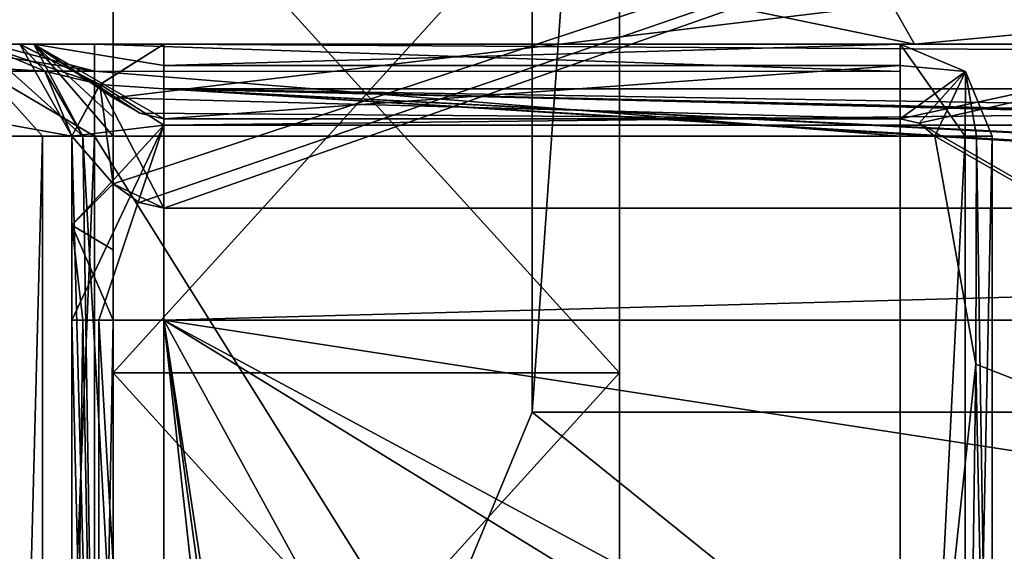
# Model space of a CAD drawing. Header units: millimetres. Extents: x -50 to 50, y -22 to 96.
# Tile 176 of 256: x -20.28 to -14.93, y 26.24 to 29.13. Entities that reach past the tile are written whole.
import ezdxf

# ---------------------------------------------------------------- set-up
doc = ezdxf.new("R2010")
doc.units = ezdxf.units.MM
doc.header["$LTSCALE"] = 65.185185
for name, color, linetype in [('1233', 7, 'CONTINUOUS'), ('1581', 7, 'CONTINUOUS'), ('1633', 7, 'CONTINUOUS'), ('1634', 7, 'CONTINUOUS'), ('1635', 7, 'CONTINUOUS'), ('1671', 7, 'CONTINUOUS'), ('1673', 7, 'CONTINUOUS'), ('1674', 7, 'CONTINUOUS'), ('1675', 7, 'CONTINUOUS'), ('1676', 7, 'CONTINUOUS'), ('1677', 7, 'CONTINUOUS'), ('1904', 7, 'CONTINUOUS'), ('1915', 7, 'CONTINUOUS'), ('1916', 7, 'CONTINUOUS'), ('1947', 7, 'CONTINUOUS'), ('1948', 7, 'CONTINUOUS'), ('1952', 7, 'CONTINUOUS'), ('1953', 7, 'CONTINUOUS'), ('1956', 7, 'CONTINUOUS'), ('1957', 7, 'CONTINUOUS'), ('1959', 7, 'CONTINUOUS'), ('1966', 7, 'CONTINUOUS'), ('1969', 7, 'CONTINUOUS'), ('1970', 7, 'CONTINUOUS'), ('1973', 7, 'CONTINUOUS'), ('1976', 7, 'CONTINUOUS'), ('1988', 7, 'CONTINUOUS'), ('1989', 7, 'CONTINUOUS'), ('1990', 7, 'CONTINUOUS'), ('1991', 7, 'CONTINUOUS'), ('1992', 7, 'CONTINUOUS'), ('1993', 7, 'CONTINUOUS'), ('1994', 7, 'CONTINUOUS'), ('1995', 7, 'CONTINUOUS'), ('1998', 7, 'CONTINUOUS'), ('1999', 7, 'CONTINUOUS'), ('2000', 7, 'CONTINUOUS'), ('2001', 7, 'CONTINUOUS'), ('3368', 7, 'CONTINUOUS'), ('3370', 7, 'CONTINUOUS'), ('3374', 7, 'CONTINUOUS'), ('3375', 7, 'CONTINUOUS'), ('3376', 7, 'CONTINUOUS'), ('92', 7, 'CONTINUOUS')]:
    doc.layers.add(name, color=color, linetype=linetype)

msp = doc.modelspace()

# ---------------------------------------------------------------- linework, layer by layer
at = {"layer": '1233', "color": 7, "linetype": 'CONTINUOUS', "true_color": 0xe0f2ff}
for points in [[(-19.5, 27.5, 50), (-19.5, 21.5, 50), (-16.4697, 0, 50), (-19.5, 27.5, 50)], [(19.5, 27.5, 50), (-19.5, 27.5, 50), (19.5, 21.5, 50), (19.5, 27.5, 50)], [(19.5, 21.5, 50), (-19.5, 27.5, 50), (10.6228, 11.2874, 50), (19.5, 21.5, 50)], [(10.6228, 11.2874, 50), (-19.5, 27.5, 50), (0, 15.5, 50), (10.6228, 11.2874, 50)], [(0, 15.5, 50), (-19.5, 27.5, 50), (-10.6228, 11.2874, 50), (0, 15.5, 50)], [(-10.6228, 11.2874, 50), (-19.5, 27.5, 50), (-15.4715, 0.9394, 50), (-10.6228, 11.2874, 50)], [(-15.4715, 0.9394, 50), (-19.5, 27.5, 50), (-15.7843, 0.2718, 50), (-15.4715, 0.9394, 50)], [(-15.7843, 0.2718, 50), (-19.5, 27.5, 50), (-16.4697, 0, 50), (-15.7843, 0.2718, 50)]]:
    msp.add_3dface(points, dxfattribs=at)
at = {"layer": '1581', "color": 7, "linetype": 'CONTINUOUS', "true_color": 0xe0f2ff}
for points in [[(-20.283, 29, -49.4483), (-20.5, 29, -50.2321), (-29.5, 29, 59), (-20.283, 29, -49.4483)], [(-19.5, 29, -48.5), (-20.283, 29, -49.4483), (-29.5, 29, 59), (-19.5, 29, -48.5)], [(-19.5, 29, -48.5), (-29.5, 29, 59), (-21.8, 29, -17.5), (-19.5, 29, -48.5)], [(-20.2833, 29, 49.4487), (-19.5, 29, 48.5), (-29.5, 29, 59), (-20.2833, 29, 49.4487)], [(-29.5, 29, 59), (-19.5, 29, 48.5), (-15.4214, 29, 38.9084), (-29.5, 29, 59)], [(-21.8, 29, 23.5), (-29.5, 29, 59), (-15.4214, 29, 38.9084), (-21.8, 29, 23.5)], [(-19.8765, 29, -60), (-20.4406, 29, -60.1743), (-22.75, 29, -59), (-19.8765, 29, -60)], [(-19.5, 29, -59.5), (-19.8765, 29, -60), (-22.75, 29, -59), (-19.5, 29, -59.5)], [(-20.2071, 29, -59.2071), (-19.5, 29, -59.5), (-22.75, 29, -59), (-20.2071, 29, -59.2071)], [(-20.5, 29, -58.5), (-20.2071, 29, -59.2071), (-22.75, 29, -59), (-20.5, 29, -58.5)], [(-15.4214, 29, -32.9084), (-19.5, 29, -48.5), (-21.8, 29, -17.5), (-15.4214, 29, -32.9084)], [(-15.5, 29, -60), (-19.8765, 29, -60), (-19.5, 29, -59.5), (-15.5, 29, -60)], [(19.5, 29, -48.5), (-19.5, 29, -48.5), (-8.3467, 29, -37.6388), (19.5, 29, -48.5)], [(-8.3467, 29, -37.6388), (-19.5, 29, -48.5), (-15.4214, 29, -32.9084), (-8.3467, 29, -37.6388)], [(-19.5, 29, 48.5), (19.5, 29, 48.5), (0, 29, 45.3), (-19.5, 29, 48.5)], [(-15.4214, 29, 38.9084), (-19.5, 29, 48.5), (-8.3467, 29, 43.6388), (-15.4214, 29, 38.9084)], [(-8.3467, 29, 43.6388), (-19.5, 29, 48.5), (0, 29, 45.3), (-8.3467, 29, 43.6388)], [(-15.5, 29, -59.5), (-15.5, 29, -60), (-19.5, 29, -59.5), (-15.5, 29, -59.5)]]:
    msp.add_3dface(points, dxfattribs=at)
at = {"layer": '1633', "color": 7, "linetype": 'CONTINUOUS', "true_color": 0xe0f2ff}
for points in [[(-17.5, 87.5, 23.5), (-13.199, 87.5, 34.9907), (-17.5, 27, 23.5), (-17.5, 87.5, 23.5)], [(-17.5, 27, 23.5), (-13.199, 87.5, 34.9907), (-12.3744, 27, 35.8744), (-17.5, 27, 23.5)]]:
    msp.add_3dface(points, dxfattribs=at)
at = {"layer": '1634', "color": 7, "linetype": 'CONTINUOUS', "true_color": 0xe0f2ff}
for points in [[(-17.5, 87.5, 23.5), (-17.5, 27, 23.5), (-17.5, 87.5, -17.5), (-17.5, 87.5, 23.5)], [(-17.5, 87.5, -17.5), (-17.5, 27, 23.5), (-17.5, 27, -17.5), (-17.5, 87.5, -17.5)]]:
    msp.add_3dface(points, dxfattribs=at)
at = {"layer": '1635', "color": 7, "linetype": 'CONTINUOUS', "true_color": 0xe0f2ff}
for points in [[(-17.5, 87.5, -17.5), (-17.5, 27, -17.5), (-12.3744, 27, -29.8744), (-17.5, 87.5, -17.5)], [(-17.5, 87.5, -17.5), (-12.3744, 27, -29.8744), (-12.3744, 87.5, -29.8744), (-17.5, 87.5, -17.5)]]:
    msp.add_3dface(points, dxfattribs=at)
at = {"layer": '1671', "color": 7, "linetype": 'CONTINUOUS', "true_color": 0xe0f2ff}
for points in [[(-17.5, 27, -17.5), (-18.3787, 24.8787, -17.5), (-14.8687, 24.8787, -28.3027), (-17.5, 27, -17.5)], [(-12.3744, 27, -29.8744), (-17.5, 27, -17.5), (-14.8687, 24.8787, -28.3027), (-12.3744, 27, -29.8744)]]:
    msp.add_3dface(points, dxfattribs=at)
at = {"layer": '1673', "color": 7, "linetype": 'CONTINUOUS', "true_color": 0xe0f2ff}
for points in [[(-17.5, 27, 23.5), (-12.3744, 27, 35.8744), (-18.3787, 24.8787, 23.5), (-17.5, 27, 23.5)], [(-12.3744, 27, 35.8744), (-14.8687, 24.8787, 34.3027), (-18.3787, 24.8787, 23.5), (-12.3744, 27, 35.8744)]]:
    msp.add_3dface(points, dxfattribs=at)
at = {"layer": '1674', "color": 7, "linetype": 'CONTINUOUS', "true_color": 0xe0f2ff}
for points in [[(-17.5, 27, -17.5), (-17.5, 27, 23.5), (-18.3787, 24.8787, 23.5), (-17.5, 27, -17.5)], [(-18.3787, 24.8787, -17.5), (-17.5, 27, -17.5), (-18.3787, 24.8787, 23.5), (-18.3787, 24.8787, -17.5)]]:
    msp.add_3dface(points, dxfattribs=at)
at = {"layer": '1675', "color": 7, "linetype": 'CONTINUOUS', "true_color": 0xe0f2ff}
for points in [[(-21.8, 29, 23.5), (-15.4214, 29, 38.9084), (-19.6787, 29.8787, 23.5), (-21.8, 29, 23.5)], [(-19.6787, 29.8787, 23.5), (-15.4214, 29, 38.9084), (-15.9204, 29.8787, 35.0668), (-19.6787, 29.8787, 23.5)], [(-15.4214, 29, 38.9084), (-8.3467, 29, 43.6388), (-15.9204, 29.8787, 35.0668), (-15.4214, 29, 38.9084)], [(-15.9204, 29.8787, 35.0668), (-8.3467, 29, 43.6388), (-6.081, 29.8787, 42.2155), (-15.9204, 29.8787, 35.0668)]]:
    msp.add_3dface(points, dxfattribs=at)
at = {"layer": '1676', "color": 7, "linetype": 'CONTINUOUS', "true_color": 0xe0f2ff}
for points in [[(-21.8, 29, -17.5), (-21.8, 29, 23.5), (-19.6787, 29.8787, 23.5), (-21.8, 29, -17.5)], [(-21.8, 29, -17.5), (-19.6787, 29.8787, 23.5), (-19.6787, 29.8787, -17.5), (-21.8, 29, -17.5)]]:
    msp.add_3dface(points, dxfattribs=at)
at = {"layer": '1677', "color": 7, "linetype": 'CONTINUOUS', "true_color": 0xe0f2ff}
for points in [[(-15.4214, 29, -32.9084), (-21.8, 29, -17.5), (-15.9204, 29.8787, -29.0668), (-15.4214, 29, -32.9084)], [(-21.8, 29, -17.5), (-19.6787, 29.8787, -17.5), (-15.9204, 29.8787, -29.0668), (-21.8, 29, -17.5)], [(-6.081, 29.8787, -36.2155), (-15.4214, 29, -32.9084), (-15.9204, 29.8787, -29.0668), (-6.081, 29.8787, -36.2155)], [(-8.3467, 29, -37.6388), (-15.4214, 29, -32.9084), (-6.081, 29.8787, -36.2155), (-8.3467, 29, -37.6388)]]:
    msp.add_3dface(points, dxfattribs=at)
at = {"layer": '1904', "color": 7, "linetype": 'CONTINUOUS', "true_color": 0xe0f2ff}
for points in [[(-20, 23, -58.5), (-20, 28.5, -58.5), (-20, 28.5, -50.2321), (-20, 23, -58.5)], [(-20, 28.0176, -50.4319), (-20, 23, -58.5), (-20, 28.5, -50.2321), (-20, 28.0176, -50.4319)], [(-20, 27.5, -50.5), (-20, 23, -58.5), (-20, 28.0176, -50.4319), (-20, 27.5, -50.5)], [(-20, 23, -50.5), (-20, 23, -58.5), (-20, 27.5, -50.5), (-20, 23, -50.5)]]:
    msp.add_3dface(points, dxfattribs=at)
at = {"layer": '1915', "color": 7, "linetype": 'CONTINUOUS', "true_color": 0xe0f2ff}
for points in [[(-22.5, 21.5, 63.3301), (-20, 21.5, 59), (-22.5, 28.5, 63.3301), (-22.5, 21.5, 63.3301)], [(-22.5, 28.5, 63.3301), (-20, 21.5, 59), (-20, 28.5, 59), (-22.5, 28.5, 63.3301)]]:
    msp.add_3dface(points, dxfattribs=at)
at = {"layer": '1916', "color": 7, "linetype": 'CONTINUOUS', "true_color": 0xe0f2ff}
for points in [[(-20, 28.5, 59), (-20, 21.5, 59), (-20, 21.5, 50.5), (-20, 28.5, 59)], [(-20, 28.5, 59), (-20, 21.5, 50.5), (-20, 27.5, 50.5), (-20, 28.5, 59)], [(-20, 28.5, 50.2321), (-20, 28.5, 59), (-20, 28.0176, 50.4319), (-20, 28.5, 50.2321)], [(-20, 28.0176, 50.4319), (-20, 28.5, 59), (-20, 27.5, 50.5), (-20, 28.0176, 50.4319)]]:
    msp.add_3dface(points, dxfattribs=at)
at = {"layer": '1947', "color": 7, "linetype": 'CONTINUOUS', "true_color": 0xe0f2ff}
for points in [[(19.5, 29, 48.5), (-19.5, 29, 48.5), (-19.5, 28.5607, 49.5607), (19.5, 29, 48.5)], [(19.5, 28.5607, 49.5607), (19.5, 29, 48.5), (-19.5, 28.5607, 49.5607), (19.5, 28.5607, 49.5607)], [(-19.5, 27.5, 50), (19.5, 27.5, 50), (19.5, 28.5607, 49.5607), (-19.5, 27.5, 50)], [(-19.5, 27.5, 50), (19.5, 28.5607, 49.5607), (-19.5, 28.5607, 49.5607), (-19.5, 27.5, 50)]]:
    msp.add_3dface(points, dxfattribs=at)
at = {"layer": '1948', "color": 7, "linetype": 'CONTINUOUS', "true_color": 0xe0f2ff}
for points in [[(-19.5, 29, -48.5), (19.5, 29, -48.5), (19.5, 28.7578, -49.3173), (-19.5, 29, -48.5)], [(-19.5, 29, -48.5), (19.5, 28.7578, -49.3173), (-19.5, 28.7578, -49.3173), (-19.5, 29, -48.5)], [(-8.95, 28.1094, -49.8706), (-19.5, 28.1094, -49.8706), (-19.5, 28.7578, -49.3173), (-8.95, 28.1094, -49.8706)], [(-8.75, 28.1094, -49.8706), (-8.95, 28.1094, -49.8706), (-19.5, 28.7578, -49.3173), (-8.75, 28.1094, -49.8706)], [(-6.95, 28.1094, -49.8706), (-8.75, 28.1094, -49.8706), (-19.5, 28.7578, -49.3173), (-6.95, 28.1094, -49.8706)], [(-6.75, 28.1094, -49.8706), (-6.95, 28.1094, -49.8706), (-19.5, 28.7578, -49.3173), (-6.75, 28.1094, -49.8706)], [(6.75, 28.1094, -49.8706), (-6.75, 28.1094, -49.8706), (-19.5, 28.7578, -49.3173), (6.75, 28.1094, -49.8706)], [(6.95, 28.1094, -49.8706), (6.75, 28.1094, -49.8706), (-19.5, 28.7578, -49.3173), (6.95, 28.1094, -49.8706)], [(8.75, 28.1094, -49.8706), (6.95, 28.1094, -49.8706), (-19.5, 28.7578, -49.3173), (8.75, 28.1094, -49.8706)], [(8.95, 28.1094, -49.8706), (8.75, 28.1094, -49.8706), (-19.5, 28.7578, -49.3173), (8.95, 28.1094, -49.8706)], [(19.5, 28.1094, -49.8706), (8.95, 28.1094, -49.8706), (-19.5, 28.7578, -49.3173), (19.5, 28.1094, -49.8706)], [(19.5, 28.7578, -49.3173), (19.5, 28.1094, -49.8706), (-19.5, 28.7578, -49.3173), (19.5, 28.7578, -49.3173)]]:
    msp.add_3dface(points, dxfattribs=at)
at = {"layer": '1952', "color": 7, "linetype": 'CONTINUOUS', "true_color": 0xe0f2ff}
for points in [[(-15.5, 21.5, -60.5), (-19.8765, 21.5, -60.5), (-19.8765, 28.5, -60.5), (-15.5, 21.5, -60.5)], [(-15.5, 28.5, -60.5), (-15.5, 21.5, -60.5), (-19.8765, 28.5, -60.5), (-15.5, 28.5, -60.5)]]:
    msp.add_3dface(points, dxfattribs=at)
at = {"layer": '1953', "color": 7, "linetype": 'CONTINUOUS', "true_color": 0xe0f2ff}
for points in [[(-15, 28.5, -59.5), (-15, 23, -59.5), (-15, 21.5, -60), (-15, 28.5, -59.5)], [(-15, 28.5, -60), (-15, 28.5, -59.5), (-15, 21.5, -60), (-15, 28.5, -60)]]:
    msp.add_3dface(points, dxfattribs=at)
at = {"layer": '1956', "color": 7, "linetype": 'CONTINUOUS', "true_color": 0xe0f2ff}
for points in [[(-19.5, 29, -48.5), (-19.5, 28.7578, -49.3173), (-19.8477, 28.7805, -49.5258), (-19.5, 29, -48.5)], [(-19.775, 28.2413, -49.898), (-20, 28.5, -50.2321), (-19.8477, 28.7805, -49.5258), (-19.775, 28.2413, -49.898)], [(-19.5, 28.7578, -49.3173), (-19.5, 28.1094, -49.8706), (-19.8477, 28.7805, -49.5258), (-19.5, 28.7578, -49.3173)], [(-19.5, 28.1094, -49.8706), (-19.775, 28.2413, -49.898), (-19.8477, 28.7805, -49.5258), (-19.5, 28.1094, -49.8706)], [(-20, 28.0176, -50.4319), (-20, 28.5, -50.2321), (-19.775, 28.2413, -49.898), (-20, 28.0176, -50.4319)], [(-19.775, 27.882, -50.0356), (-20, 28.0176, -50.4319), (-19.775, 28.2413, -49.898), (-19.775, 27.882, -50.0356)], [(-19.775, 28.2413, -49.898), (-19.5, 28.1094, -49.8706), (-19.6337, 28.1402, -49.8767), (-19.775, 28.2413, -49.898)], [(-20, 27.5, -50.5), (-20, 28.0176, -50.4319), (-19.9402, 27.5, -50.2628), (-20, 27.5, -50.5)], [(-19.775, 27.5, -50.0824), (-20, 28.0176, -50.4319), (-19.775, 27.882, -50.0356), (-19.775, 27.5, -50.0824)], [(-20, 28.0176, -50.4319), (-19.775, 27.5, -50.0824), (-19.9402, 27.5, -50.2628), (-20, 28.0176, -50.4319)]]:
    msp.add_3dface(points, dxfattribs=at)
at = {"layer": '1957', "color": 7, "linetype": 'CONTINUOUS', "true_color": 0xe0f2ff}
for points in [[(-20, 23, -50.5), (-20, 27.5, -50.5), (-19.9402, 27.5, -50.2628), (-20, 23, -50.5)], [(-20, 23, -50.5), (-19.9402, 27.5, -50.2628), (-19.8549, 23, -50.1478), (-20, 23, -50.5)], [(-19.9402, 27.5, -50.2628), (-19.775, 27.5, -50.0824), (-19.8549, 23, -50.1478), (-19.9402, 27.5, -50.2628)], [(-19.8549, 23, -50.1478), (-19.775, 27.5, -50.0824), (-19.775, 25.5669, -50.0824), (-19.8549, 23, -50.1478)]]:
    msp.add_3dface(points, dxfattribs=at)
at = {"layer": '1959', "color": 7, "linetype": 'CONTINUOUS', "true_color": 0xe0f2ff}
for points in [[(-20, 28.5, -58.5), (-20, 23, -58.5), (-19.8536, 23, -58.8536), (-20, 28.5, -58.5)], [(-20, 28.5, -58.5), (-19.8536, 23, -58.8536), (-19.9402, 28.5, -58.7372), (-20, 28.5, -58.5)], [(-19.775, 25.5669, -58.9176), (-19.775, 28.5, -58.9176), (-19.9402, 28.5, -58.7372), (-19.775, 25.5669, -58.9176)], [(-19.8536, 23, -58.8536), (-19.775, 25.5669, -58.9176), (-19.9402, 28.5, -58.7372), (-19.8536, 23, -58.8536)]]:
    msp.add_3dface(points, dxfattribs=at)
at = {"layer": '1966', "color": 7, "linetype": 'CONTINUOUS', "true_color": 0xe0f2ff}
for points in [[(-20.3423, 21.5, -60.8182), (-20.3423, 28.5, -60.8182), (-20.1586, 28.5, -60.5871), (-20.3423, 21.5, -60.8182)], [(-20.1586, 21.5, -60.5871), (-20.3423, 21.5, -60.8182), (-20.1586, 28.5, -60.5871), (-20.1586, 21.5, -60.5871)], [(-19.8765, 28.5, -60.5), (-19.8765, 21.5, -60.5), (-20.1586, 21.5, -60.5871), (-19.8765, 28.5, -60.5)], [(-19.8765, 28.5, -60.5), (-20.1586, 21.5, -60.5871), (-20.1586, 28.5, -60.5871), (-19.8765, 28.5, -60.5)]]:
    msp.add_3dface(points, dxfattribs=at)
at = {"layer": '1969', "color": 7, "linetype": 'CONTINUOUS', "true_color": 0xe0f2ff}
for points in [[(-19.5, 28.5607, 49.5607), (-19.5, 29, 48.5), (-19.8468, 28.7815, 49.5231), (-19.5, 28.5607, 49.5607)], [(-20, 28.5, 50.2321), (-19.5, 28.5607, 49.5607), (-19.8468, 28.7815, 49.5231), (-20, 28.5, 50.2321)], [(-20, 28.5, 50.2321), (-20, 28.0176, 50.4319), (-19.5, 28.5607, 49.5607), (-20, 28.5, 50.2321)], [(-20, 28.0176, 50.4319), (-20, 27.5, 50.5), (-19.5, 28.5607, 49.5607), (-20, 28.0176, 50.4319)], [(-19.5, 28.5607, 49.5607), (-20, 27.5, 50.5), (-19.8536, 27.5, 50.1464), (-19.5, 28.5607, 49.5607)], [(-19.5, 27.5, 50), (-19.5, 28.5607, 49.5607), (-19.8536, 27.5, 50.1464), (-19.5, 27.5, 50)]]:
    msp.add_3dface(points, dxfattribs=at)
at = {"layer": '1970', "color": 7, "linetype": 'CONTINUOUS', "true_color": 0xe0f2ff}
for points in [[(-20, 27.5, 50.5), (-20, 21.5, 50.5), (-19.8536, 21.5, 50.1464), (-20, 27.5, 50.5)], [(-19.8536, 27.5, 50.1464), (-20, 27.5, 50.5), (-19.8536, 21.5, 50.1464), (-19.8536, 27.5, 50.1464)], [(-19.5, 21.5, 50), (-19.5, 27.5, 50), (-19.8536, 27.5, 50.1464), (-19.5, 21.5, 50)], [(-19.5, 21.5, 50), (-19.8536, 27.5, 50.1464), (-19.8536, 21.5, 50.1464), (-19.5, 21.5, 50)]]:
    msp.add_3dface(points, dxfattribs=at)
at = {"layer": '1973', "color": 7, "linetype": 'CONTINUOUS', "true_color": 0xe0f2ff}
for points in [[(-15.0854, 28.5, -59.2205), (-15.3124, 28.5, -59.0365), (-15.0894, 27.2619, -59.2148), (-15.0854, 28.5, -59.2205)], [(-15, 23, -59.5), (-15.0854, 28.5, -59.2205), (-15.0894, 27.2619, -59.2148), (-15, 23, -59.5)], [(-15, 23, -59.5), (-15, 28.5, -59.5), (-15.0854, 28.5, -59.2205), (-15, 23, -59.5)], [(-15.2061, 26.1602, -59.0955), (-15.1464, 23, -59.1464), (-15.0894, 27.2619, -59.2148), (-15.2061, 26.1602, -59.0955)], [(-15.1464, 23, -59.1464), (-15, 23, -59.5), (-15.0894, 27.2619, -59.2148), (-15.1464, 23, -59.1464)]]:
    msp.add_3dface(points, dxfattribs=at)
at = {"layer": '1976', "color": 7, "linetype": 'CONTINUOUS', "true_color": 0xe0f2ff}
for points in [[(-15.5, 21.5, -60.5), (-15.5, 28.5, -60.5), (-15.1464, 28.5, -60.3536), (-15.5, 21.5, -60.5)], [(-15.1464, 21.5, -60.3536), (-15.5, 21.5, -60.5), (-15.1464, 28.5, -60.3536), (-15.1464, 21.5, -60.3536)], [(-15, 28.5, -60), (-15, 21.5, -60), (-15.1464, 21.5, -60.3536), (-15, 28.5, -60)], [(-15, 28.5, -60), (-15.1464, 21.5, -60.3536), (-15.1464, 28.5, -60.3536), (-15, 28.5, -60)]]:
    msp.add_3dface(points, dxfattribs=at)
at = {"layer": '1988', "color": 7, "linetype": 'CONTINUOUS', "true_color": 0xe0f2ff}
for points in [[(-20.5, 29, -58.5), (-20.5, 29, -50.2321), (-20.1464, 28.8535, -50.2321), (-20.5, 29, -58.5)], [(-20.5, 29, -58.5), (-20.1464, 28.8535, -50.2321), (-20.1464, 28.8536, -58.5), (-20.5, 29, -58.5)], [(-20, 28.5, -50.2321), (-20, 28.5, -58.5), (-20.1464, 28.8536, -58.5), (-20, 28.5, -50.2321)], [(-20.1464, 28.8535, -50.2321), (-20, 28.5, -50.2321), (-20.1464, 28.8536, -58.5), (-20.1464, 28.8535, -50.2321)]]:
    msp.add_3dface(points, dxfattribs=at)
at = {"layer": '1989', "color": 7, "linetype": 'CONTINUOUS', "true_color": 0xe0f2ff}
for points in [[(-20.2071, 29, -59.2071), (-20.5, 29, -58.5), (-19.9402, 28.5, -58.7372), (-20.2071, 29, -59.2071)], [(-19.9402, 28.5, -58.7372), (-20.5, 29, -58.5), (-20.1464, 28.8536, -58.5), (-19.9402, 28.5, -58.7372)], [(-19.5, 29, -59.5), (-20.2071, 29, -59.2071), (-19.5, 28.8853, -59.1813), (-19.5, 29, -59.5)], [(-19.775, 28.5, -58.9176), (-20.2071, 29, -59.2071), (-19.9402, 28.5, -58.7372), (-19.775, 28.5, -58.9176)], [(-20.2071, 29, -59.2071), (-19.775, 28.5, -58.9176), (-19.775, 28.6045, -58.9307), (-20.2071, 29, -59.2071)], [(-19.775, 28.7097, -58.9718), (-20.2071, 29, -59.2071), (-19.775, 28.6045, -58.9307), (-19.775, 28.7097, -58.9718)], [(-20.2071, 29, -59.2071), (-19.775, 28.7097, -58.9718), (-19.6313, 28.6256, -58.9991), (-20.2071, 29, -59.2071)], [(-19.5, 28.8853, -59.1813), (-20.2071, 29, -59.2071), (-19.5, 28.5938, -59.0089), (-19.5, 28.8853, -59.1813)], [(-19.5, 28.5938, -59.0089), (-20.2071, 29, -59.2071), (-19.6313, 28.6256, -58.9991), (-19.5, 28.5938, -59.0089)], [(-20, 28.5, -58.5), (-19.9402, 28.5, -58.7372), (-20.1464, 28.8536, -58.5), (-20, 28.5, -58.5)]]:
    msp.add_3dface(points, dxfattribs=at)
at = {"layer": '1990', "color": 7, "linetype": 'CONTINUOUS', "true_color": 0xe0f2ff}
for points in [[(-15.5, 29, -59.5), (-19.5, 29, -59.5), (-19.5, 28.8853, -59.1813), (-15.5, 29, -59.5)], [(-15.5, 29, -59.5), (-19.5, 28.8853, -59.1813), (-15.5, 28.8848, -59.1808), (-15.5, 29, -59.5)], [(-19.5, 28.8853, -59.1813), (-19.5, 28.5938, -59.0089), (-15.5, 28.8848, -59.1808), (-19.5, 28.8853, -59.1813)], [(-19.5, 28.5938, -59.0089), (-15.5, 28.5938, -59.0089), (-15.5, 28.8848, -59.1808), (-19.5, 28.5938, -59.0089)]]:
    msp.add_3dface(points, dxfattribs=at)
at = {"layer": '1991', "color": 7, "linetype": 'CONTINUOUS', "true_color": 0xe0f2ff}
for points in [[(-15.5, 29, -59.5), (-15.5, 28.8848, -59.1808), (-15.1451, 28.8522, -59.5), (-15.5, 29, -59.5)], [(-15.5, 28.8848, -59.1808), (-15.5, 28.5938, -59.0089), (-15.1451, 28.8522, -59.5), (-15.5, 28.8848, -59.1808)], [(-15.5, 28.5938, -59.0089), (-15.3967, 28.5707, -59.0159), (-15.1451, 28.8522, -59.5), (-15.5, 28.5938, -59.0089)], [(-15.3967, 28.5707, -59.0159), (-15.3124, 28.5, -59.0365), (-15.1451, 28.8522, -59.5), (-15.3967, 28.5707, -59.0159)], [(-15.3124, 28.5, -59.0365), (-15.0854, 28.5, -59.2205), (-15.1451, 28.8522, -59.5), (-15.3124, 28.5, -59.0365)], [(-15.0854, 28.5, -59.2205), (-15, 28.5, -59.5), (-15.1451, 28.8522, -59.5), (-15.0854, 28.5, -59.2205)]]:
    msp.add_3dface(points, dxfattribs=at)
at = {"layer": '1992', "color": 7, "linetype": 'CONTINUOUS', "true_color": 0xe0f2ff}
for points in [[(-15.5, 29, -60), (-15.5, 29, -59.5), (-15.1451, 28.8522, -59.5), (-15.5, 29, -60)], [(-15.5, 29, -60), (-15.1451, 28.8522, -59.5), (-15.1451, 28.8522, -60), (-15.5, 29, -60)], [(-15, 28.5, -59.5), (-15, 28.5, -60), (-15.1451, 28.8522, -60), (-15, 28.5, -59.5)], [(-15.1451, 28.8522, -59.5), (-15, 28.5, -59.5), (-15.1451, 28.8522, -60), (-15.1451, 28.8522, -59.5)]]:
    msp.add_3dface(points, dxfattribs=at)
at = {"layer": '1993', "color": 7, "linetype": 'CONTINUOUS', "true_color": 0xe0f2ff}
for points in [[(-15.5, 28.5, -60.5), (-15.5, 29, -60), (-15.1464, 28.5, -60.3536), (-15.5, 28.5, -60.5)], [(-15.5, 29, -60), (-15.5, 28.5, -60.5), (-15.5, 28.8522, -60.3549), (-15.5, 29, -60)], [(-15.1464, 28.5, -60.3536), (-15.5, 29, -60), (-15.1451, 28.8522, -60), (-15.1464, 28.5, -60.3536)], [(-15, 28.5, -60), (-15.1464, 28.5, -60.3536), (-15.1451, 28.8522, -60), (-15, 28.5, -60)]]:
    msp.add_3dface(points, dxfattribs=at)
at = {"layer": '1994', "color": 7, "linetype": 'CONTINUOUS', "true_color": 0xe0f2ff}
for points in [[(-19.8765, 29, -60), (-15.5, 29, -60), (-15.5, 28.8522, -60.3549), (-19.8765, 29, -60)], [(-19.8765, 29, -60), (-15.5, 28.8522, -60.3549), (-19.8765, 28.8536, -60.3536), (-19.8765, 29, -60)], [(-15.5, 28.5, -60.5), (-19.8765, 28.5, -60.5), (-19.8765, 28.8536, -60.3536), (-15.5, 28.5, -60.5)], [(-15.5, 28.8522, -60.3549), (-15.5, 28.5, -60.5), (-19.8765, 28.8536, -60.3536), (-15.5, 28.8522, -60.3549)]]:
    msp.add_3dface(points, dxfattribs=at)
at = {"layer": '1995', "color": 7, "linetype": 'CONTINUOUS', "true_color": 0xe0f2ff}
for points in [[(-20.8081, 29, -60.6364), (-20.4406, 29, -60.1743), (-19.8765, 28.8536, -60.3536), (-20.8081, 29, -60.6364)], [(-20.8081, 29, -60.6364), (-19.8765, 28.8536, -60.3536), (-20.4787, 28.8536, -60.7649), (-20.8081, 29, -60.6364)], [(-20.4406, 29, -60.1743), (-19.8765, 29, -60), (-19.8765, 28.8536, -60.3536), (-20.4406, 29, -60.1743)], [(-20.1586, 28.5, -60.5871), (-20.3423, 28.5, -60.8182), (-20.4787, 28.8536, -60.7649), (-20.1586, 28.5, -60.5871)], [(-19.8765, 28.5, -60.5), (-20.1586, 28.5, -60.5871), (-20.4787, 28.8536, -60.7649), (-19.8765, 28.5, -60.5)], [(-19.8765, 28.8536, -60.3536), (-19.8765, 28.5, -60.5), (-20.4787, 28.8536, -60.7649), (-19.8765, 28.8536, -60.3536)]]:
    msp.add_3dface(points, dxfattribs=at)
at = {"layer": '1998', "color": 7, "linetype": 'CONTINUOUS', "true_color": 0xe0f2ff}
for points in [[(-20.5, 29, 59), (-22.7458, 29, 62.8947), (-20.1464, 28.8536, 59), (-20.5, 29, 59)], [(-22.7458, 29, 62.8947), (-22.5, 28.5, 63.3301), (-20, 28.5, 59), (-22.7458, 29, 62.8947)], [(-22.7458, 29, 62.8947), (-20, 28.5, 59), (-20.1464, 28.8536, 59), (-22.7458, 29, 62.8947)]]:
    msp.add_3dface(points, dxfattribs=at)
at = {"layer": '1999', "color": 7, "linetype": 'CONTINUOUS', "true_color": 0xe0f2ff}
for points in [[(-20.5, 29, 50.2321), (-20.5, 29, 59), (-20.1464, 28.8536, 59), (-20.5, 29, 50.2321)], [(-20.5, 29, 50.2321), (-20.1464, 28.8536, 59), (-20.1464, 28.8536, 50.2321), (-20.5, 29, 50.2321)], [(-20, 28.5, 59), (-20, 28.5, 50.2321), (-20.1464, 28.8536, 50.2321), (-20, 28.5, 59)], [(-20.1464, 28.8536, 59), (-20, 28.5, 59), (-20.1464, 28.8536, 50.2321), (-20.1464, 28.8536, 59)]]:
    msp.add_3dface(points, dxfattribs=at)
at = {"layer": '2000', "color": 7, "linetype": 'CONTINUOUS', "true_color": 0xe0f2ff}
for points in [[(-20.2833, 29, 49.4487), (-20.5, 29, 50.2321), (-19.8468, 28.7815, 49.5231), (-20.2833, 29, 49.4487)], [(-19.8468, 28.7815, 49.5231), (-20.5, 29, 50.2321), (-20.1464, 28.8536, 50.2321), (-19.8468, 28.7815, 49.5231)], [(-19.5, 29, 48.5), (-20.2833, 29, 49.4487), (-19.8468, 28.7815, 49.5231), (-19.5, 29, 48.5)], [(-20, 28.5, 50.2321), (-19.8468, 28.7815, 49.5231), (-20.1464, 28.8536, 50.2321), (-20, 28.5, 50.2321)]]:
    msp.add_3dface(points, dxfattribs=at)
at = {"layer": '2001', "color": 7, "linetype": 'CONTINUOUS', "true_color": 0xe0f2ff}
for points in [[(-20.5, 29, -50.2321), (-20.283, 29, -49.4483), (-20.1464, 28.8535, -50.2321), (-20.5, 29, -50.2321)], [(-20.283, 29, -49.4483), (-19.5, 29, -48.5), (-19.8477, 28.7805, -49.5258), (-20.283, 29, -49.4483)], [(-20, 28.5, -50.2321), (-20.283, 29, -49.4483), (-19.8477, 28.7805, -49.5258), (-20, 28.5, -50.2321)], [(-20.283, 29, -49.4483), (-20, 28.5, -50.2321), (-20.1464, 28.8535, -50.2321), (-20.283, 29, -49.4483)]]:
    msp.add_3dface(points, dxfattribs=at)
at = {"layer": '3368', "color": 7, "linetype": 'CONTINUOUS', "true_color": 0xd7e5ee}
for points in [[(-19.775, 31.5907, -56.2562), (-19.775, 28.7097, -58.9718), (-19.775, 30.246, -56.2501), (-19.775, 31.5907, -56.2562)], [(-19.775, 28.2413, -49.898), (-19.775, 31.3866, -52.3025), (-19.775, 30.246, -52.7499), (-19.775, 28.2413, -49.898)], [(-19.775, 27.215, -51), (-19.775, 28.2413, -49.898), (-19.775, 30.246, -52.7499), (-19.775, 27.215, -51)], [(-19.775, 28.6045, -58.9307), (-19.775, 28.5, -58.9176), (-19.775, 30.246, -56.2501), (-19.775, 28.6045, -58.9307)], [(-19.775, 30.246, -56.2501), (-19.775, 28.5, -58.9176), (-19.775, 27.215, -58), (-19.775, 30.246, -56.2501)], [(-19.775, 28.7097, -58.9718), (-19.775, 28.6045, -58.9307), (-19.775, 30.246, -56.2501), (-19.775, 28.7097, -58.9718)], [(-19.775, 28.5, -58.9176), (-19.775, 25.5669, -58.9176), (-19.775, 27.215, -58), (-19.775, 28.5, -58.9176)], [(-19.775, 27.882, -50.0356), (-19.775, 28.2413, -49.898), (-19.775, 27.215, -51), (-19.775, 27.882, -50.0356)], [(-19.775, 27.5, -50.0824), (-19.775, 27.882, -50.0356), (-19.775, 27.215, -51), (-19.775, 27.5, -50.0824)], [(-19.775, 25.5669, -50.0824), (-19.775, 27.5, -50.0824), (-19.775, 27.215, -51), (-19.775, 25.5669, -50.0824)], [(-19.775, 25.5669, -50.0824), (-19.775, 27.215, -51), (-19.775, 24.184, -52.7499), (-19.775, 25.5669, -50.0824)], [(-19.775, 27.215, -58), (-19.775, 25.5669, -58.9176), (-19.775, 24.184, -56.2501), (-19.775, 27.215, -58)]]:
    msp.add_3dface(points, dxfattribs=at)
at = {"layer": '3370', "color": 7, "linetype": 'CONTINUOUS', "true_color": 0xd7e5ee}
for points in [[(-19.775, 28.2413, -49.898), (-19.6337, 28.1402, -49.8767), (-8.95, 31.8142, -53.4615), (-19.775, 28.2413, -49.898)], [(-19.775, 31.3866, -52.3025), (-19.775, 28.2413, -49.898), (-8.95, 31.8142, -53.4615), (-19.775, 31.3866, -52.3025)], [(-19.6337, 28.1402, -49.8767), (-19.5, 28.1094, -49.8706), (-8.95, 31.8142, -53.4615), (-19.6337, 28.1402, -49.8767)], [(-19.5, 28.1094, -49.8706), (-8.95, 28.1094, -49.8706), (-8.95, 31.8142, -53.4615), (-19.5, 28.1094, -49.8706)], [(-19.775, 28.7097, -58.9718), (-19.775, 31.5907, -56.2562), (-8.95, 30.012, -58.2958), (-19.775, 28.7097, -58.9718)], [(-15.5, 28.5938, -59.0089), (-19.775, 28.7097, -58.9718), (-8.95, 30.012, -58.2958), (-15.5, 28.5938, -59.0089)], [(-15.3967, 28.5707, -59.0159), (-15.5, 28.5938, -59.0089), (-8.95, 30.012, -58.2958), (-15.3967, 28.5707, -59.0159)], [(-8.95, 24.861, -58.5853), (-15.3967, 28.5707, -59.0159), (-8.95, 30.012, -58.2958), (-8.95, 24.861, -58.5853)], [(-19.6313, 28.6256, -58.9991), (-19.775, 28.7097, -58.9718), (-15.5, 28.5938, -59.0089), (-19.6313, 28.6256, -58.9991)], [(-19.5, 28.5938, -59.0089), (-19.6313, 28.6256, -58.9991), (-15.5, 28.5938, -59.0089), (-19.5, 28.5938, -59.0089)], [(-15.3124, 28.5, -59.0365), (-15.3967, 28.5707, -59.0159), (-8.95, 24.861, -58.5853), (-15.3124, 28.5, -59.0365)], [(-15.0894, 27.2619, -59.2148), (-15.3124, 28.5, -59.0365), (-8.95, 24.861, -58.5853), (-15.0894, 27.2619, -59.2148)], [(-15.2061, 26.1602, -59.0955), (-15.0894, 27.2619, -59.2148), (-8.95, 24.861, -58.5853), (-15.2061, 26.1602, -59.0955)]]:
    msp.add_3dface(points, dxfattribs=at)
at = {"layer": '3374', "color": 7, "linetype": 'CONTINUOUS', "true_color": 0xd7e5ee}
for points in [[(-17.025, 27.215, -58), (-17.025, 27.215, -51), (-17.025, 30.2461, -52.75), (-17.025, 27.215, -58)], [(-17.025, 30.2461, -56.25), (-17.025, 27.215, -58), (-17.025, 30.2461, -52.75), (-17.025, 30.2461, -56.25)], [(-17.025, 24.1839, -52.75), (-17.025, 27.215, -51), (-17.025, 24.1839, -56.25), (-17.025, 24.1839, -52.75)], [(-17.025, 24.1839, -56.25), (-17.025, 27.215, -51), (-17.025, 27.215, -58), (-17.025, 24.1839, -56.25)]]:
    msp.add_3dface(points, dxfattribs=at)
at = {"layer": '3375', "color": 7, "linetype": 'CONTINUOUS', "true_color": 0xd7e5ee}
for points in [[(-19.775, 24.184, -52.7499), (-19.775, 27.215, -51), (-17.025, 24.1839, -52.75), (-19.775, 24.184, -52.7499)], [(-19.775, 27.215, -51), (-17.025, 27.215, -51), (-17.025, 24.1839, -52.75), (-19.775, 27.215, -51)], [(-19.775, 27.215, -58), (-19.775, 24.184, -56.2501), (-17.025, 27.215, -58), (-19.775, 27.215, -58)], [(-19.775, 24.184, -56.2501), (-17.025, 24.1839, -56.25), (-17.025, 27.215, -58), (-19.775, 24.184, -56.2501)]]:
    msp.add_3dface(points, dxfattribs=at)
at = {"layer": '3376', "color": 7, "linetype": 'CONTINUOUS', "true_color": 0xd7e5ee}
for points in [[(-17.025, 27.215, -51), (-19.775, 30.246, -52.7499), (-17.025, 30.2461, -52.75), (-17.025, 27.215, -51)], [(-19.775, 30.246, -56.2501), (-19.775, 27.215, -58), (-17.025, 30.2461, -56.25), (-19.775, 30.246, -56.2501)], [(-19.775, 27.215, -58), (-17.025, 27.215, -58), (-17.025, 30.2461, -56.25), (-19.775, 27.215, -58)], [(-19.775, 27.215, -51), (-19.775, 30.246, -52.7499), (-17.025, 27.215, -51), (-19.775, 27.215, -51)]]:
    msp.add_3dface(points, dxfattribs=at)
at = {"layer": '92', "color": 7, "linetype": 'CONTINUOUS', "true_color": 0xf2c12d}
for points in [[(-14.3616, 23.5, -23.3306), (-13.9245, 23.5, -10.6913), (-15.2819, 41, -20.0909), (-14.3616, 23.5, -23.3306)], [(-12.4735, 41, -26.7012), (-14.3616, 23.5, -23.3306), (-15.2819, 41, -20.0909), (-12.4735, 41, -26.7012)], [(-15.2819, 41, -20.0909), (-13.9245, 23.5, -10.6913), (-14.8092, 41, -12.9242), (-15.2819, 41, -20.0909)]]:
    msp.add_3dface(points, dxfattribs=at)

doc.saveas('drawing.dxf')
